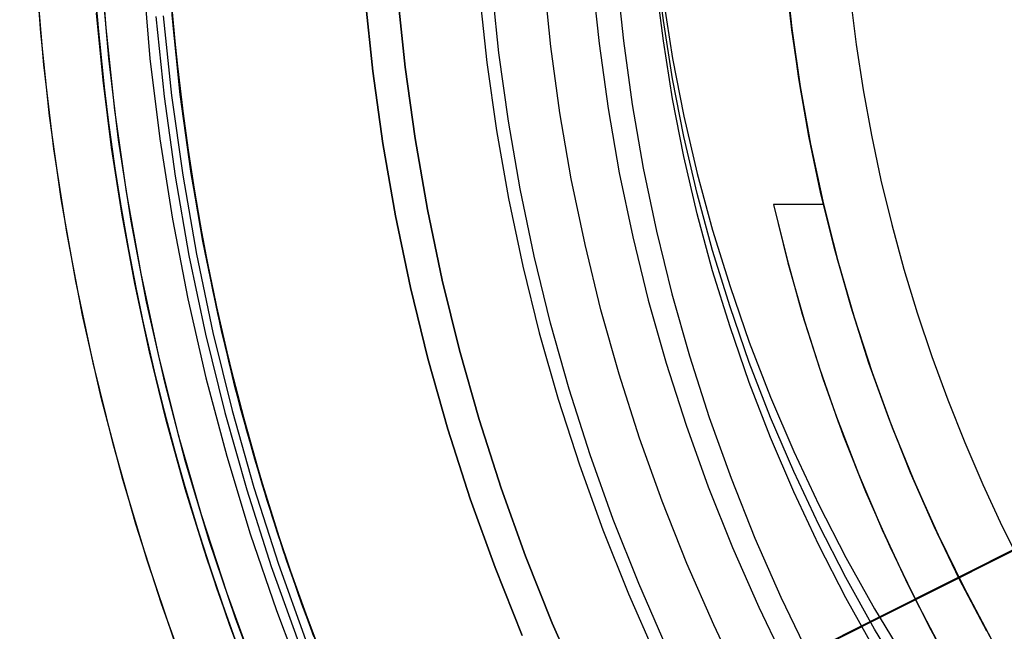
# Model space of a CAD drawing. Header units: millimetres. Extents: x 6038 to 7358, y -8545 to -7225.
# Tile 73 of 256: x 6623 to 6653, y -7910 to -7891. Entities that reach past the tile are written whole.
import ezdxf

# ---------------------------------------------------------------- set-up
doc = ezdxf.new("R2010")
doc.units = ezdxf.units.MM
doc.layers.add('color', color=7, linetype='Continuous')
doc.layers.add('luz', color=7, linetype='Continuous')

msp = doc.modelspace()

# ---------------------------------------------------------------- linework, layer by layer
at = {"color": 7, "true_color": 0xffffff}
for p, q in [((6625.172, -7888.458, 47.975), (6625.347, -7890.98, 47.975)), ((6625.172, -7888.458, 89.35), (6625.347, -7890.98, 89.35)), ((6625.172, -7888.458, 47.975), (6625.347, -7890.98, 47.975)), ((6625.172, -7888.458, 89.35), (6625.347, -7890.98, 89.35)), ((6625.194, -7888.855, 68.884), (6625.346, -7890.98, 68.394)), ((6625.194, -7888.855, 68.884), (6625.346, -7890.98, 68.394)), ((6627.667, -7891.107, 68.364), (6627.503, -7888.939, 68.865)), ((6627.667, -7891.107, 68.364), (6627.503, -7888.939, 68.865)), ((6642.698, -7890.954, 64.564), (6642.477, -7889.167, 64.977)), ((6646.605, -7890.945, 88.1), (6646.419, -7889.157, 88.1)), ((6646.605, -7890.945, 88.1), (6646.419, -7889.157, 88.1)), ((6646.425, -7889.441, 68.749), (6646.626, -7891.24, 68.334)), ((6646.425, -7889.441, 68.749), (6646.626, -7891.24, 68.334)), ((6646.442, -7889.416, 77.6), (6646.636, -7891.197, 77.6)), ((6626.746, -7889.634, 46.475), (6626.961, -7892.111, 46.475)), ((6626.746, -7889.634, 46.475), (6626.961, -7892.111, 46.475)), ((6626.746, -7889.634, 46.475), (6626.961, -7892.111, 46.475)), ((6627.542, -7889.508, 88.1), (6627.749, -7891.921, 88.1)), ((6627.542, -7889.508, 88.1), (6627.749, -7891.921, 88.1)), ((6640.519, -7889.667, 211.366), (6640.726, -7891.659, 211.366)), ((6641.267, -7889.603, 212.03), (6641.472, -7891.569, 212.03)), ((6625.255, -7889.816, 68.662), (6625.476, -7892.332, 68.662)), ((6642.698, -7891.573, 67.244), (6642.477, -7889.785, 67.656)), ((6642.698, -7891.573, 67.244), (6642.477, -7889.785, 67.656)), ((6633.79, -7892.501, 259.6), (6633.558, -7890.27, 259.6)), ((6633.558, -7890.27, 231.716), (6633.79, -7892.501, 231.716)), ((6633.558, -7890.27, 245.658), (6633.79, -7892.501, 245.658)), ((6633.558, -7890.27, 231.716), (6633.79, -7892.501, 231.716)), ((6633.79, -7892.501, 259.6), (6633.558, -7890.27, 259.6)), ((6634.555, -7890.183, 231.716), (6634.783, -7892.381, 231.716)), ((6634.783, -7892.381, 259.6), (6634.555, -7890.183, 259.6)), ((6634.555, -7890.183, 231.716), (6634.783, -7892.381, 231.716)), ((6634.555, -7890.183, 245.658), (6634.783, -7892.381, 245.658)), ((6634.783, -7892.381, 259.6), (6634.555, -7890.183, 259.6)), ((6642.698, -7890.335, 61.885), (6642.983, -7892.114, 61.474)), ((6642.698, -7890.335, 61.885), (6642.983, -7892.114, 61.474)), ((6648.431, -7890.288, 103.064), (6648.607, -7891.685, 103.064)), ((6648.431, -7890.288, 103.064), (6648.607, -7891.685, 103.064)), ((6625.524, -7892.774, 60.258), (6625.325, -7890.721, 60.732)), ((6625.524, -7892.774, 60.258), (6625.325, -7890.721, 60.732)), ((6625.346, -7890.98, 68.394), (6625.564, -7893.122, 67.899)), ((6625.346, -7890.98, 68.394), (6625.564, -7893.122, 67.899)), ((6625.347, -7890.98, 47.975), (6625.608, -7893.495, 47.975)), ((6625.347, -7890.98, 89.35), (6625.608, -7893.495, 89.35)), ((6625.347, -7890.98, 47.975), (6625.608, -7893.495, 47.975)), ((6625.347, -7890.98, 89.35), (6625.608, -7893.495, 89.35)), ((6627.138, -7890.825, 88.605), (6627.393, -7893.278, 88.605)), ((6627.138, -7890.825, 88.605), (6627.393, -7893.278, 88.605)), ((6627.37, -7890.805, 89.031), (6627.624, -7893.25, 89.031)), ((6627.37, -7890.805, 89.031), (6627.624, -7893.25, 89.031)), ((6627.635, -7890.715, 88.1), (6627.883, -7893.125, 88.1)), ((6627.891, -7893.218, 46.475), (6627.638, -7890.782, 46.475)), ((6627.891, -7893.218, 89.35), (6627.638, -7890.782, 89.35)), ((6627.891, -7893.218, 46.475), (6627.638, -7890.782, 46.475)), ((6627.891, -7893.218, 89.35), (6627.638, -7890.782, 89.35)), ((6627.642, -7890.823, 60.708), (6627.855, -7892.913, 60.226)), ((6627.642, -7890.823, 60.708), (6627.855, -7892.913, 60.226)), ((6642.983, -7892.733, 64.154), (6642.698, -7890.954, 64.564)), ((6646.852, -7892.727, 88.1), (6646.605, -7890.945, 88.1)), ((6646.852, -7892.727, 88.1), (6646.605, -7890.945, 88.1)), ((6627.9, -7893.294, 67.859), (6627.667, -7891.107, 68.364)), ((6627.9, -7893.294, 67.859), (6627.667, -7891.107, 68.364)), ((6646.626, -7891.24, 68.334), (6646.89, -7893.032, 67.92)), ((6646.626, -7891.24, 68.334), (6646.89, -7893.032, 67.92)), ((6646.636, -7891.197, 77.6), (6646.891, -7892.971, 77.6)), ((6641.472, -7891.569, 212.03), (6641.744, -7893.527, 212.03)), ((6642.983, -7893.351, 66.833), (6642.698, -7891.573, 67.244)), ((6642.983, -7893.351, 66.833), (6642.698, -7891.573, 67.244)), ((6640.726, -7891.659, 211.366), (6641.002, -7893.643, 211.366)), ((6648.607, -7891.685, 103.064), (6648.823, -7893.076, 103.064)), ((6648.607, -7891.685, 103.064), (6648.823, -7893.076, 103.064)), ((6626.961, -7892.111, 46.475), (6627.262, -7894.578, 46.475)), ((6626.961, -7892.111, 46.475), (6627.262, -7894.578, 46.475)), ((6626.961, -7892.111, 46.475), (6627.262, -7894.578, 46.475)), ((6627.749, -7891.921, 88.1), (6628.038, -7894.326, 88.1)), ((6627.749, -7891.921, 88.1), (6628.038, -7894.326, 88.1)), ((6642.983, -7892.114, 61.474), (6643.33, -7893.882, 61.066)), ((6642.983, -7892.114, 61.474), (6643.33, -7893.882, 61.066)), ((6625.476, -7892.332, 68.662), (6625.784, -7894.839, 68.662)), ((6634.783, -7892.381, 231.716), (6635.087, -7894.569, 231.716)), ((6635.087, -7894.569, 259.6), (6634.783, -7892.381, 259.6)), ((6634.783, -7892.381, 231.716), (6635.087, -7894.569, 231.716)), ((6634.783, -7892.381, 245.658), (6635.087, -7894.569, 245.658)), ((6635.087, -7894.569, 259.6), (6634.783, -7892.381, 259.6)), ((6625.784, -7894.841, 59.78), (6625.524, -7892.774, 60.258)), ((6625.784, -7894.841, 59.78), (6625.524, -7892.774, 60.258)), ((6634.099, -7894.724, 259.6), (6633.79, -7892.501, 259.6)), ((6633.79, -7892.501, 231.716), (6634.099, -7894.724, 231.716)), ((6633.79, -7892.501, 245.658), (6634.099, -7894.724, 245.658)), ((6633.79, -7892.501, 231.716), (6634.099, -7894.724, 231.716)), ((6634.099, -7894.724, 259.6), (6633.79, -7892.501, 259.6)), ((6643.33, -7894.501, 63.745), (6642.983, -7892.733, 64.154)), ((6647.161, -7894.498, 88.1), (6646.852, -7892.727, 88.1)), ((6647.161, -7894.498, 88.1), (6646.852, -7892.727, 88.1)), ((6627.855, -7892.913, 60.226), (6628.133, -7895.016, 59.74)), ((6627.855, -7892.913, 60.226), (6628.133, -7895.016, 59.74)), ((6627.873, -7893.065, 67.912), (6628.2, -7895.461, 67.912)), ((6646.89, -7893.032, 67.92), (6647.217, -7894.814, 67.509)), ((6646.89, -7893.032, 67.92), (6647.217, -7894.814, 67.509)), ((6646.891, -7892.971, 77.6), (6647.208, -7894.735, 77.6)), ((6648.823, -7893.076, 103.064), (6649.077, -7894.461, 103.064)), ((6648.823, -7893.076, 103.064), (6649.077, -7894.461, 103.064)), ((6625.564, -7893.122, 67.899), (6625.847, -7895.279, 67.401)), ((6625.564, -7893.122, 67.899), (6625.847, -7895.279, 67.401)), ((6627.393, -7893.278, 88.605), (6627.732, -7895.721, 88.605)), ((6627.393, -7893.278, 88.605), (6627.732, -7895.721, 88.605)), ((6627.624, -7893.25, 89.031), (6627.963, -7895.685, 89.031)), ((6627.624, -7893.25, 89.031), (6627.963, -7895.685, 89.031)), ((6627.883, -7893.125, 88.1), (6628.213, -7895.525, 88.1)), ((6628.228, -7895.643, 46.475), (6627.891, -7893.218, 46.475)), ((6628.228, -7895.643, 89.35), (6627.891, -7893.218, 89.35)), ((6628.228, -7895.643, 46.475), (6627.891, -7893.218, 46.475)), ((6628.228, -7895.643, 89.35), (6627.891, -7893.218, 89.35)), ((6628.205, -7895.497, 67.351), (6627.9, -7893.294, 67.859)), ((6628.205, -7895.497, 67.351), (6627.9, -7893.294, 67.859)), ((6643.33, -7895.12, 66.425), (6642.983, -7893.351, 66.833)), ((6643.33, -7895.12, 66.425), (6642.983, -7893.351, 66.833)), ((6625.608, -7893.495, 47.975), (6625.956, -7895.999, 47.975)), ((6625.608, -7893.495, 89.35), (6625.956, -7895.999, 89.35)), ((6625.608, -7893.495, 47.975), (6625.956, -7895.999, 47.975)), ((6625.608, -7893.495, 89.35), (6625.956, -7895.999, 89.35)), ((6641.002, -7893.643, 211.366), (6641.346, -7895.616, 211.366)), ((6641.744, -7893.527, 212.03), (6642.083, -7895.474, 212.03)), ((6643.33, -7893.882, 61.066), (6643.739, -7895.638, 60.661)), ((6643.33, -7893.882, 61.066), (6643.739, -7895.638, 60.661)), ((6627.262, -7894.578, 46.475), (6627.648, -7897.034, 46.475)), ((6627.262, -7894.578, 46.475), (6627.648, -7897.034, 46.475)), ((6627.262, -7894.578, 46.475), (6627.648, -7897.034, 46.475)), ((6628.038, -7894.326, 88.1), (6628.408, -7896.72, 88.1)), ((6628.038, -7894.326, 88.1), (6628.408, -7896.72, 88.1)), ((6635.087, -7894.569, 231.716), (6635.467, -7896.746, 231.716)), ((6635.467, -7896.746, 259.6), (6635.087, -7894.569, 259.6)), ((6635.087, -7894.569, 231.716), (6635.467, -7896.746, 231.716)), ((6635.087, -7894.569, 245.658), (6635.467, -7896.746, 245.658)), ((6635.467, -7896.746, 259.6), (6635.087, -7894.569, 259.6)), ((6643.739, -7896.256, 63.34), (6643.33, -7894.501, 63.745)), ((6647.531, -7896.258, 88.1), (6647.161, -7894.498, 88.1)), ((6647.531, -7896.258, 88.1), (6647.161, -7894.498, 88.1)), ((6649.077, -7894.461, 103.064), (6649.37, -7895.838, 103.064)), ((6649.077, -7894.461, 103.064), (6649.37, -7895.838, 103.064)), ((6625.784, -7894.839, 68.662), (6626.178, -7897.334, 68.662)), ((6626.106, -7896.92, 59.3), (6625.784, -7894.841, 59.78)), ((6626.106, -7896.92, 59.3), (6625.784, -7894.841, 59.78)), ((6634.485, -7896.934, 259.6), (6634.099, -7894.724, 259.6)), ((6634.099, -7894.724, 231.716), (6634.485, -7896.934, 231.716)), ((6634.099, -7894.724, 245.658), (6634.485, -7896.934, 245.658)), ((6634.099, -7894.724, 231.716), (6634.485, -7896.934, 231.716)), ((6634.485, -7896.934, 259.6), (6634.099, -7894.724, 259.6)), ((6647.208, -7894.735, 77.6), (6647.584, -7896.488, 77.6)), ((6647.217, -7894.814, 67.509), (6647.607, -7896.584, 67.1)), ((6647.217, -7894.814, 67.509), (6647.607, -7896.584, 67.1)), ((6628.133, -7895.016, 59.74), (6628.478, -7897.132, 59.251)), ((6628.133, -7895.016, 59.74), (6628.478, -7897.132, 59.251)), ((6643.739, -7896.875, 66.02), (6643.33, -7895.12, 66.425)), ((6643.739, -7896.875, 66.02), (6643.33, -7895.12, 66.425)), ((6625.847, -7895.279, 67.401), (6626.198, -7897.448, 66.9)), ((6625.847, -7895.279, 67.401), (6626.198, -7897.448, 66.9)), ((6628.2, -7895.461, 67.912), (6628.609, -7897.845, 67.912)), ((6628.583, -7897.711, 66.84), (6628.205, -7895.497, 67.351)), ((6628.583, -7897.711, 66.84), (6628.205, -7895.497, 67.351)), ((6642.083, -7895.474, 212.03), (6642.49, -7897.409, 212.03)), ((6627.732, -7895.721, 88.605), (6628.156, -7898.151, 88.605)), ((6627.732, -7895.721, 88.605), (6628.156, -7898.151, 88.605)), ((6627.963, -7895.685, 89.031), (6628.385, -7898.107, 89.031)), ((6627.963, -7895.685, 89.031), (6628.385, -7898.107, 89.031)), ((6628.213, -7895.525, 88.1), (6628.624, -7897.912, 88.1)), ((6628.649, -7898.056, 46.475), (6628.228, -7895.643, 46.475)), ((6628.649, -7898.056, 89.35), (6628.228, -7895.643, 89.35)), ((6628.649, -7898.056, 46.475), (6628.228, -7895.643, 46.475)), ((6628.649, -7898.056, 89.35), (6628.228, -7895.643, 89.35)), ((6641.346, -7895.616, 211.366), (6641.758, -7897.576, 211.366)), ((6643.739, -7895.638, 60.661), (6644.21, -7897.379, 60.259)), ((6643.739, -7895.638, 60.661), (6644.21, -7897.379, 60.259)), ((6625.956, -7895.999, 47.975), (6626.39, -7898.49, 47.975)), ((6625.956, -7895.999, 89.35), (6626.39, -7898.49, 89.35)), ((6625.956, -7895.999, 47.975), (6626.39, -7898.49, 47.975)), ((6625.956, -7895.999, 89.35), (6626.39, -7898.49, 89.35)), ((6649.37, -7895.838, 103.064), (6649.703, -7897.206, 103.064)), ((6649.37, -7895.838, 103.064), (6649.703, -7897.206, 103.064)), ((6644.21, -7897.997, 62.938), (6643.739, -7896.256, 63.34)), ((6647.962, -7898.004, 88.1), (6647.531, -7896.258, 88.1)), ((6647.962, -7898.004, 88.1), (6647.531, -7896.258, 88.1)), ((6628.408, -7896.72, 88.1), (6628.861, -7899.1, 88.1)), ((6628.408, -7896.72, 88.1), (6628.861, -7899.1, 88.1)), ((6646.076, -7896.584, 67.1), (6646.49, -7898.272, 66.71)), ((6647.607, -7896.584, 67.1), (6646.076, -7896.584, 67.1)), ((6647.607, -7896.584, 67.1), (6646.076, -7896.584, 67.1)), ((6646.076, -7896.584, 67.1), (6646.519, -7898.38, 67.1)), ((6646.076, -7896.584, 67.1), (6646.49, -7898.272, 66.71)), ((6646.076, -7896.584, 67.1), (6646.519, -7898.38, 67.1)), ((6647.584, -7896.488, 77.6), (6648.021, -7898.226, 77.6)), ((6647.607, -7896.584, 67.1), (6648.046, -7898.319, 67.1)), ((6647.607, -7896.584, 67.1), (6648.046, -7898.319, 67.1)), ((6626.492, -7899.008, 58.818), (6626.106, -7896.92, 59.3)), ((6626.492, -7899.008, 58.818), (6626.106, -7896.92, 59.3)), ((6634.946, -7899.13, 259.6), (6634.485, -7896.934, 259.6)), ((6634.485, -7896.934, 231.716), (6634.946, -7899.13, 231.716)), ((6634.485, -7896.934, 245.658), (6634.946, -7899.13, 245.658)), ((6634.485, -7896.934, 231.716), (6634.946, -7899.13, 231.716)), ((6634.946, -7899.13, 259.6), (6634.485, -7896.934, 259.6)), ((6635.467, -7896.746, 231.716), (6635.921, -7898.908, 231.716)), ((6635.921, -7898.908, 259.6), (6635.467, -7896.746, 259.6)), ((6635.467, -7896.746, 231.716), (6635.921, -7898.908, 231.716)), ((6635.467, -7896.746, 245.658), (6635.921, -7898.908, 245.658)), ((6635.921, -7898.908, 259.6), (6635.467, -7896.746, 259.6)), ((6644.21, -7898.616, 65.618), (6643.739, -7896.875, 66.02)), ((6644.21, -7898.616, 65.618), (6643.739, -7896.875, 66.02)), ((6627.648, -7897.034, 46.475), (6628.119, -7899.475, 46.475)), ((6627.648, -7897.034, 46.475), (6628.119, -7899.475, 46.475)), ((6627.648, -7897.034, 46.475), (6628.119, -7899.475, 46.475)), ((6628.478, -7897.132, 59.251), (6628.89, -7899.256, 58.761)), ((6628.478, -7897.132, 59.251), (6628.89, -7899.256, 58.761)), ((6649.703, -7897.206, 103.064), (6650.074, -7898.565, 103.064)), ((6649.703, -7897.206, 103.064), (6650.074, -7898.565, 103.064)), ((6626.178, -7897.334, 68.662), (6626.657, -7899.814, 68.662)), ((6626.198, -7897.448, 66.9), (6626.618, -7899.626, 66.398)), ((6626.198, -7897.448, 66.9), (6626.618, -7899.626, 66.398)), ((6641.758, -7897.576, 211.366), (6642.237, -7899.52, 211.366)), ((6642.49, -7897.409, 212.03), (6642.963, -7899.328, 212.03)), ((6644.21, -7897.379, 60.259), (6644.742, -7899.103, 59.861)), ((6644.21, -7897.379, 60.259), (6644.742, -7899.103, 59.861)), ((6629.036, -7899.933, 66.327), (6628.583, -7897.711, 66.84)), ((6629.036, -7899.933, 66.327), (6628.583, -7897.711, 66.84)), ((6628.609, -7897.845, 67.912), (6629.098, -7900.214, 67.912)), ((6628.624, -7897.912, 88.1), (6629.117, -7900.283, 88.1)), ((6628.156, -7898.151, 88.605), (6628.663, -7900.564, 88.605)), ((6628.156, -7898.151, 88.605), (6628.663, -7900.564, 88.605)), ((6628.385, -7898.107, 89.031), (6628.89, -7900.513, 89.031)), ((6628.385, -7898.107, 89.031), (6628.89, -7900.513, 89.031)), ((6629.153, -7900.453, 46.475), (6628.649, -7898.056, 46.475)), ((6629.153, -7900.453, 89.35), (6628.649, -7898.056, 89.35)), ((6629.153, -7900.453, 46.475), (6628.649, -7898.056, 46.475)), ((6629.153, -7900.453, 89.35), (6628.649, -7898.056, 89.35)), ((6644.742, -7899.721, 62.54), (6644.21, -7897.997, 62.938)), ((6648.452, -7899.734, 88.1), (6647.962, -7898.004, 88.1)), ((6648.452, -7899.734, 88.1), (6647.962, -7898.004, 88.1)), ((6648.021, -7898.226, 77.6), (6648.517, -7899.948, 77.6)), ((6626.39, -7898.49, 47.975), (6626.91, -7900.964, 47.975)), ((6626.39, -7898.49, 89.35), (6626.91, -7900.964, 89.35)), ((6626.39, -7898.49, 47.975), (6626.91, -7900.964, 47.975)), ((6626.39, -7898.49, 89.35), (6626.91, -7900.964, 89.35)), ((6646.49, -7898.272, 66.71), (6646.959, -7899.948, 66.323)), ((6646.49, -7898.272, 66.71), (6646.959, -7899.948, 66.323)), ((6646.519, -7898.38, 67.1), (6647.023, -7900.16, 67.1)), ((6646.519, -7898.38, 67.1), (6647.023, -7900.16, 67.1)), ((6648.046, -7898.319, 67.1), (6648.545, -7900.037, 67.1)), ((6648.046, -7898.319, 67.1), (6648.545, -7900.037, 67.1)), ((6644.742, -7900.34, 65.22), (6644.21, -7898.616, 65.618)), ((6644.742, -7900.34, 65.22), (6644.21, -7898.616, 65.618)), ((6650.074, -7898.565, 103.064), (6650.484, -7899.912, 103.064)), ((6650.074, -7898.565, 103.064), (6650.484, -7899.912, 103.064)), ((6626.942, -7901.102, 58.335), (6626.492, -7899.008, 58.818)), ((6626.942, -7901.102, 58.335), (6626.492, -7899.008, 58.818)), ((6628.861, -7899.1, 88.1), (6629.394, -7901.462, 88.1)), ((6628.861, -7899.1, 88.1), (6629.394, -7901.462, 88.1)), ((6635.483, -7901.309, 259.6), (6634.946, -7899.13, 259.6)), ((6634.946, -7899.13, 231.716), (6635.483, -7901.309, 231.716)), ((6634.946, -7899.13, 245.658), (6635.483, -7901.309, 245.658)), ((6634.946, -7899.13, 231.716), (6635.483, -7901.309, 231.716)), ((6635.483, -7901.309, 259.6), (6634.946, -7899.13, 259.6)), ((6635.921, -7898.908, 231.716), (6636.45, -7901.053, 231.716)), ((6636.45, -7901.053, 259.6), (6635.921, -7898.908, 259.6)), ((6635.921, -7898.908, 231.716), (6636.45, -7901.053, 231.716)), ((6635.921, -7898.908, 245.658), (6636.45, -7901.053, 245.658)), ((6636.45, -7901.053, 259.6), (6635.921, -7898.908, 259.6)), ((6644.742, -7899.103, 59.861), (6645.334, -7900.808, 59.467)), ((6644.742, -7899.103, 59.861), (6645.334, -7900.808, 59.467)), ((6628.89, -7899.256, 58.761), (6629.372, -7901.386, 58.269)), ((6628.89, -7899.256, 58.761), (6629.372, -7901.386, 58.269)), ((6642.963, -7899.328, 212.03), (6643.502, -7901.23, 212.03)), ((6626.618, -7899.626, 66.398), (6627.108, -7901.81, 65.893)), ((6626.618, -7899.626, 66.398), (6627.108, -7901.81, 65.893)), ((6628.119, -7899.475, 46.475), (6628.674, -7901.897, 46.475)), ((6628.119, -7899.475, 46.475), (6628.674, -7901.897, 46.475)), ((6628.119, -7899.475, 46.475), (6628.674, -7901.897, 46.475)), ((6642.237, -7899.52, 211.366), (6642.783, -7901.447, 211.366)), ((6645.334, -7901.427, 62.146), (6644.742, -7899.721, 62.54)), ((6649.002, -7901.446, 88.1), (6648.452, -7899.734, 88.1)), ((6649.002, -7901.446, 88.1), (6648.452, -7899.734, 88.1)), ((6626.657, -7899.814, 68.662), (6627.222, -7902.275, 68.662)), ((6629.565, -7902.161, 65.812), (6629.036, -7899.933, 66.327)), ((6629.565, -7902.161, 65.812), (6629.036, -7899.933, 66.327)), ((6646.959, -7899.948, 66.323), (6647.483, -7901.607, 65.94)), ((6646.959, -7899.948, 66.323), (6647.483, -7901.607, 65.94)), ((6648.517, -7899.948, 77.6), (6649.072, -7901.652, 77.6)), ((6648.545, -7900.037, 67.1), (6649.102, -7901.738, 67.1)), ((6648.545, -7900.037, 67.1), (6649.102, -7901.738, 67.1)), ((6650.484, -7899.912, 103.064), (6650.931, -7901.248, 103.064)), ((6650.484, -7899.912, 103.064), (6650.931, -7901.248, 103.064)), ((6629.098, -7900.214, 67.912), (6629.669, -7902.564, 67.912)), ((6629.117, -7900.283, 88.1), (6629.691, -7902.637, 88.1)), ((6645.334, -7902.045, 64.826), (6644.742, -7900.34, 65.22)), ((6645.334, -7902.045, 64.826), (6644.742, -7900.34, 65.22)), ((6647.023, -7900.16, 67.1), (6647.589, -7901.921, 67.1)), ((6647.023, -7900.16, 67.1), (6647.589, -7901.921, 67.1)), ((6628.663, -7900.564, 88.605), (6629.253, -7902.959, 88.605)), ((6628.663, -7900.564, 88.605), (6629.253, -7902.959, 88.605)), ((6628.89, -7900.513, 89.031), (6629.479, -7902.899, 89.031)), ((6628.89, -7900.513, 89.031), (6629.479, -7902.899, 89.031)), ((6629.739, -7902.831, 46.475), (6629.153, -7900.453, 46.475)), ((6629.739, -7902.831, 89.35), (6629.153, -7900.453, 89.35)), ((6629.739, -7902.831, 46.475), (6629.153, -7900.453, 46.475)), ((6629.739, -7902.831, 89.35), (6629.153, -7900.453, 89.35)), ((6645.334, -7900.808, 59.467), (6645.986, -7902.492, 59.078)), ((6645.334, -7900.808, 59.467), (6645.986, -7902.492, 59.078)), ((6626.91, -7900.964, 47.975), (6627.515, -7903.419, 47.975)), ((6626.91, -7900.964, 89.35), (6627.515, -7903.419, 89.35)), ((6626.91, -7900.964, 47.975), (6627.515, -7903.419, 47.975)), ((6626.91, -7900.964, 89.35), (6627.515, -7903.419, 89.35)), ((6627.457, -7903.2, 57.851), (6626.942, -7901.102, 58.335)), ((6627.457, -7903.2, 57.851), (6626.942, -7901.102, 58.335)), ((6636.45, -7901.053, 231.716), (6637.052, -7903.179, 231.716)), ((6637.052, -7903.179, 259.6), (6636.45, -7901.053, 259.6)), ((6636.45, -7901.053, 231.716), (6637.052, -7903.179, 231.716)), ((6636.45, -7901.053, 245.658), (6637.052, -7903.179, 245.658)), ((6637.052, -7903.179, 259.6), (6636.45, -7901.053, 259.6)), ((6643.502, -7901.23, 212.03), (6644.106, -7903.112, 212.03)), ((6650.931, -7901.248, 103.064), (6651.415, -7902.571, 103.064)), ((6650.931, -7901.248, 103.064), (6651.415, -7902.571, 103.064)), ((6629.372, -7901.386, 58.269), (6629.924, -7903.518, 57.777)), ((6629.372, -7901.386, 58.269), (6629.924, -7903.518, 57.777)), ((6629.394, -7901.462, 88.1), (6630.008, -7903.806, 88.1)), ((6629.394, -7901.462, 88.1), (6630.008, -7903.806, 88.1)), ((6636.095, -7903.468, 259.6), (6635.483, -7901.309, 259.6)), ((6635.483, -7901.309, 231.716), (6636.095, -7903.468, 231.716)), ((6635.483, -7901.309, 245.658), (6636.095, -7903.468, 245.658)), ((6635.483, -7901.309, 231.716), (6636.095, -7903.468, 231.716)), ((6636.095, -7903.468, 259.6), (6635.483, -7901.309, 259.6)), ((6642.783, -7901.447, 211.366), (6643.395, -7903.354, 211.366)), ((6645.986, -7903.111, 61.758), (6645.334, -7901.427, 62.146)), ((6649.61, -7903.138, 88.1), (6649.002, -7901.446, 88.1)), ((6649.61, -7903.138, 88.1), (6649.002, -7901.446, 88.1)), ((6627.108, -7901.81, 65.893), (6627.671, -7903.996, 65.389)), ((6627.108, -7901.81, 65.893), (6627.671, -7903.996, 65.389)), ((6647.483, -7901.607, 65.94), (6648.06, -7903.25, 65.561)), ((6647.483, -7901.607, 65.94), (6648.06, -7903.25, 65.561)), ((6649.072, -7901.652, 77.6), (6649.686, -7903.336, 77.6)), ((6649.102, -7901.738, 67.1), (6649.717, -7903.419, 67.1)), ((6649.102, -7901.738, 67.1), (6649.717, -7903.419, 67.1)), ((6628.674, -7901.897, 46.475), (6629.313, -7904.3, 46.475)), ((6628.674, -7901.897, 46.475), (6629.313, -7904.3, 46.475)), ((6628.674, -7901.897, 46.475), (6629.313, -7904.3, 46.475)), ((6645.986, -7903.73, 64.437), (6645.334, -7902.045, 64.826)), ((6645.986, -7903.73, 64.437), (6645.334, -7902.045, 64.826)), ((6647.589, -7901.921, 67.1), (6648.214, -7903.662, 67.1)), ((6647.589, -7901.921, 67.1), (6648.214, -7903.662, 67.1)), ((6627.222, -7902.275, 68.662), (6627.872, -7904.716, 68.662)), ((6630.171, -7904.391, 65.298), (6629.565, -7902.161, 65.812)), ((6630.171, -7904.391, 65.298), (6629.565, -7902.161, 65.812)), ((6629.669, -7902.564, 67.912), (6630.319, -7904.894, 67.912)), ((6629.691, -7902.637, 88.1), (6630.344, -7904.969, 88.1)), ((6645.986, -7902.492, 59.078), (6646.697, -7904.154, 58.694)), ((6645.986, -7902.492, 59.078), (6646.697, -7904.154, 58.694)), ((6651.415, -7902.571, 103.064), (6651.936, -7903.879, 103.064)), ((6651.415, -7902.571, 103.064), (6651.936, -7903.879, 103.064)), ((6629.253, -7902.959, 88.605), (6629.926, -7905.332, 88.605)), ((6629.253, -7902.959, 88.605), (6629.926, -7905.332, 88.605)), ((6629.479, -7902.899, 89.031), (6630.149, -7905.265, 89.031)), ((6629.479, -7902.899, 89.031), (6630.149, -7905.265, 89.031)), ((6630.406, -7905.187, 46.475), (6629.739, -7902.831, 46.475)), ((6630.406, -7905.187, 89.35), (6629.739, -7902.831, 89.35)), ((6630.406, -7905.187, 46.475), (6629.739, -7902.831, 46.475)), ((6630.406, -7905.187, 89.35), (6629.739, -7902.831, 89.35)), ((6628.04, -7905.298, 57.366), (6627.457, -7903.2, 57.851)), ((6628.04, -7905.298, 57.366), (6627.457, -7903.2, 57.851)), ((6637.052, -7903.179, 231.716), (6637.728, -7905.282, 231.716)), ((6637.728, -7905.282, 259.6), (6637.052, -7903.179, 259.6)), ((6637.052, -7903.179, 231.716), (6637.728, -7905.282, 231.716)), ((6637.052, -7903.179, 245.658), (6637.728, -7905.282, 245.658)), ((6637.728, -7905.282, 259.6), (6637.052, -7903.179, 259.6)), ((6643.395, -7903.354, 211.366), (6644.073, -7905.238, 211.366)), ((6644.106, -7903.112, 212.03), (6644.775, -7904.972, 212.03)), ((6646.697, -7904.772, 61.374), (6645.986, -7903.111, 61.758)), ((6648.005, -7903.1, 65.596), (6648.678, -7904.842, 65.596)), ((6648.06, -7903.25, 65.561), (6648.691, -7904.874, 65.186)), ((6648.06, -7903.25, 65.561), (6648.691, -7904.874, 65.186)), ((6650.277, -7904.808, 88.1), (6649.61, -7903.138, 88.1)), ((6650.277, -7904.808, 88.1), (6649.61, -7903.138, 88.1)), ((6649.686, -7903.336, 77.6), (6650.357, -7904.998, 77.6)), ((6627.515, -7903.419, 47.975), (6628.205, -7905.852, 47.975)), ((6627.515, -7903.419, 89.35), (6628.205, -7905.852, 89.35)), ((6627.515, -7903.419, 47.975), (6628.205, -7905.852, 47.975)), ((6627.515, -7903.419, 89.35), (6628.205, -7905.852, 89.35)), ((6629.924, -7903.518, 57.777), (6630.548, -7905.65, 57.285)), ((6629.924, -7903.518, 57.777), (6630.548, -7905.65, 57.285)), ((6636.781, -7905.604, 259.6), (6636.095, -7903.468, 259.6)), ((6636.095, -7903.468, 231.716), (6636.781, -7905.604, 231.716)), ((6636.095, -7903.468, 245.658), (6636.781, -7905.604, 245.658)), ((6636.095, -7903.468, 231.716), (6636.781, -7905.604, 231.716)), ((6636.781, -7905.604, 259.6), (6636.095, -7903.468, 259.6)), ((6648.214, -7903.662, 67.1), (6648.9, -7905.38, 67.1)), ((6648.214, -7903.662, 67.1), (6648.9, -7905.38, 67.1)), ((6649.717, -7903.419, 67.1), (6650.39, -7905.077, 67.1)), ((6649.717, -7903.419, 67.1), (6650.39, -7905.077, 67.1)), ((6630.008, -7903.806, 88.1), (6630.701, -7906.127, 88.1)), ((6630.008, -7903.806, 88.1), (6630.701, -7906.127, 88.1)), ((6646.697, -7905.391, 64.054), (6645.986, -7903.73, 64.437)), ((6646.697, -7905.391, 64.054), (6645.986, -7903.73, 64.437)), ((6651.936, -7903.879, 103.064), (6652.493, -7905.173, 103.064)), ((6651.936, -7903.879, 103.064), (6652.493, -7905.173, 103.064)), ((6627.671, -7903.996, 65.389), (6628.305, -7906.182, 64.884)), ((6627.671, -7903.996, 65.389), (6628.305, -7906.182, 64.884)), ((6646.697, -7904.154, 58.694), (6647.467, -7905.791, 58.317)), ((6646.697, -7904.154, 58.694), (6647.467, -7905.791, 58.317)), ((6629.313, -7904.3, 46.475), (6630.034, -7906.678, 46.475)), ((6629.313, -7904.3, 46.475), (6630.034, -7906.678, 46.475)), ((6629.313, -7904.3, 46.475), (6630.034, -7906.678, 46.475)), ((6630.855, -7906.618, 64.783), (6630.171, -7904.391, 65.298)), ((6630.855, -7906.618, 64.783), (6630.171, -7904.391, 65.298)), ((6627.872, -7904.716, 68.662), (6628.605, -7907.133, 68.662)), ((6647.467, -7906.409, 60.996), (6646.697, -7904.772, 61.374)), ((6648.678, -7904.842, 65.596), (6649.411, -7906.559, 65.596)), ((6651.001, -7906.455, 88.1), (6650.277, -7904.808, 88.1)), ((6651.001, -7906.455, 88.1), (6650.277, -7904.808, 88.1)), ((6630.319, -7904.894, 67.912), (6631.048, -7907.2, 67.912)), ((6630.344, -7904.969, 88.1), (6631.077, -7907.278, 88.1)), ((6644.775, -7904.972, 212.03), (6645.508, -7906.808, 212.03)), ((6648.691, -7904.874, 65.186), (6649.375, -7906.477, 64.816)), ((6648.691, -7904.874, 65.186), (6649.375, -7906.477, 64.816)), ((6650.357, -7904.998, 77.6), (6651.084, -7906.636, 77.6)), ((6650.39, -7905.077, 67.1), (6651.12, -7906.711, 67.1)), ((6650.39, -7905.077, 67.1), (6651.12, -7906.711, 67.1)), ((6652.493, -7905.173, 103.064), (6653.087, -7906.451, 103.064)), ((6652.493, -7905.173, 103.064), (6653.087, -7906.451, 103.064)), ((6628.689, -7907.393, 56.882), (6628.04, -7905.298, 57.366)), ((6628.689, -7907.393, 56.882), (6628.04, -7905.298, 57.366)), ((6629.926, -7905.332, 88.605), (6630.68, -7907.68, 88.605)), ((6629.926, -7905.332, 88.605), (6630.68, -7907.68, 88.605)), ((6630.149, -7905.265, 89.031), (6630.901, -7907.605, 89.031)), ((6630.149, -7905.265, 89.031), (6630.901, -7907.605, 89.031)), ((6631.155, -7907.519, 46.475), (6630.406, -7905.187, 46.475)), ((6631.155, -7907.519, 89.35), (6630.406, -7905.187, 89.35)), ((6631.155, -7907.519, 46.475), (6630.406, -7905.187, 46.475)), ((6631.155, -7907.519, 89.35), (6630.406, -7905.187, 89.35)), ((6637.728, -7905.282, 231.716), (6638.475, -7907.361, 231.716)), ((6638.475, -7907.361, 259.6), (6637.728, -7905.282, 259.6)), ((6637.728, -7905.282, 231.716), (6638.475, -7907.361, 231.716)), ((6637.728, -7905.282, 245.658), (6638.475, -7907.361, 245.658)), ((6638.475, -7907.361, 259.6), (6637.728, -7905.282, 259.6)), ((6644.073, -7905.238, 211.366), (6644.815, -7907.098, 211.366)), ((6647.467, -7907.028, 63.676), (6646.697, -7905.391, 64.054)), ((6647.467, -7907.028, 63.676), (6646.697, -7905.391, 64.054)), ((6648.9, -7905.38, 67.1), (6649.644, -7907.073, 67.1)), ((6648.9, -7905.38, 67.1), (6649.644, -7907.073, 67.1)), ((6630.548, -7905.65, 57.285), (6631.244, -7907.777, 56.794)), ((6630.548, -7905.65, 57.285), (6631.244, -7907.777, 56.794)), ((6637.54, -7907.716, 259.6), (6636.781, -7905.604, 259.6)), ((6636.781, -7905.604, 231.716), (6637.54, -7907.716, 231.716)), ((6636.781, -7905.604, 245.658), (6637.54, -7907.716, 245.658)), ((6636.781, -7905.604, 231.716), (6637.54, -7907.716, 231.716)), ((6637.54, -7907.716, 259.6), (6636.781, -7905.604, 259.6)), ((6628.205, -7905.852, 47.975), (6628.978, -7908.259, 47.975)), ((6628.205, -7905.852, 89.35), (6628.978, -7908.259, 89.35)), ((6628.205, -7905.852, 47.975), (6628.978, -7908.259, 47.975)), ((6628.205, -7905.852, 89.35), (6628.978, -7908.259, 89.35)), ((6647.467, -7905.791, 58.317), (6648.293, -7907.401, 57.945)), ((6647.467, -7905.791, 58.317), (6648.293, -7907.401, 57.945)), ((6628.305, -7906.182, 64.884), (6629.014, -7908.364, 64.38)), ((6628.305, -7906.182, 64.884), (6629.014, -7908.364, 64.38)), ((6630.701, -7906.127, 88.1), (6631.473, -7908.423, 88.1)), ((6630.701, -7906.127, 88.1), (6631.473, -7908.423, 88.1)), ((6630.034, -7906.678, 46.475), (6630.838, -7909.031, 46.475)), ((6630.034, -7906.678, 46.475), (6630.838, -7909.031, 46.475)), ((6630.034, -7906.678, 46.475), (6630.838, -7909.031, 46.475)), ((6631.619, -7908.838, 64.271), (6630.855, -7906.618, 64.783)), ((6631.619, -7908.838, 64.271), (6630.855, -7906.618, 64.783)), ((6648.293, -7908.019, 60.624), (6647.467, -7906.409, 60.996)), ((6649.375, -7906.477, 64.816), (6650.111, -7908.059, 64.451)), ((6649.375, -7906.477, 64.816), (6650.111, -7908.059, 64.451)), ((6649.411, -7906.559, 65.596), (6650.203, -7908.249, 65.596)), ((6651.781, -7908.075, 88.1), (6651.001, -7906.455, 88.1)), ((6651.781, -7908.075, 88.1), (6651.001, -7906.455, 88.1)), ((6651.084, -7906.636, 77.6), (6651.868, -7908.247, 77.6)), ((6653.087, -7906.451, 103.064), (6653.715, -7907.711, 103.064)), ((6653.087, -7906.451, 103.064), (6653.715, -7907.711, 103.064)), ((6645.508, -7906.808, 212.03), (6646.304, -7908.617, 212.03)), ((6651.12, -7906.711, 67.1), (6651.905, -7908.319, 67.1)), ((6651.12, -7906.711, 67.1), (6651.905, -7908.319, 67.1)), ((6628.605, -7907.133, 68.662), (6629.421, -7909.523, 68.662)), ((6631.048, -7907.2, 67.912), (6631.855, -7909.48, 67.912)), ((6631.077, -7907.278, 88.1), (6631.888, -7909.56, 88.1)), ((6644.815, -7907.098, 211.366), (6645.622, -7908.932, 211.366)), ((6648.293, -7908.638, 63.304), (6647.467, -7907.028, 63.676)), ((6648.293, -7908.638, 63.304), (6647.467, -7907.028, 63.676)), ((6649.644, -7907.073, 67.1), (6650.447, -7908.74, 67.1)), ((6649.644, -7907.073, 67.1), (6650.447, -7908.74, 67.1)), ((6629.407, -7909.484, 56.4), (6628.689, -7907.393, 56.882)), ((6629.407, -7909.484, 56.4), (6628.689, -7907.393, 56.882)), ((6631.984, -7909.823, 46.475), (6631.155, -7907.519, 46.475)), ((6631.984, -7909.823, 89.35), (6631.155, -7907.519, 89.35)), ((6631.984, -7909.823, 46.475), (6631.155, -7907.519, 46.475)), ((6631.984, -7909.823, 89.35), (6631.155, -7907.519, 89.35)), ((6638.475, -7907.361, 231.716), (6639.294, -7909.413, 231.716)), ((6639.294, -7909.413, 259.6), (6638.475, -7907.361, 259.6)), ((6638.475, -7907.361, 231.716), (6639.294, -7909.413, 231.716)), ((6638.475, -7907.361, 245.658), (6639.294, -7909.413, 245.658)), ((6639.294, -7909.413, 259.6), (6638.475, -7907.361, 259.6)), ((6648.293, -7907.401, 57.945), (6649.176, -7908.982, 57.58)), ((6648.293, -7907.401, 57.945), (6649.176, -7908.982, 57.58)), ((6630.68, -7907.68, 88.605), (6631.515, -7910.001, 88.605)), ((6630.68, -7907.68, 88.605), (6631.515, -7910.001, 88.605)), ((6630.901, -7907.605, 89.031), (6631.733, -7909.918, 89.031)), ((6630.901, -7907.605, 89.031), (6631.733, -7909.918, 89.031)), ((6631.244, -7907.777, 56.794), (6632.012, -7909.897, 56.304)), ((6631.244, -7907.777, 56.794), (6632.012, -7909.897, 56.304)), ((6638.372, -7909.8, 259.6), (6637.54, -7907.716, 259.6)), ((6637.54, -7907.716, 231.716), (6638.372, -7909.8, 231.716)), ((6637.54, -7907.716, 245.658), (6638.372, -7909.8, 245.658)), ((6637.54, -7907.716, 231.716), (6638.372, -7909.8, 231.716)), ((6638.372, -7909.8, 259.6), (6637.54, -7907.716, 259.6)), ((6649.176, -7909.601, 60.259), (6648.293, -7908.019, 60.624)), ((6650.111, -7908.059, 64.451), (6650.898, -7909.617, 64.091)), ((6650.111, -7908.059, 64.451), (6650.898, -7909.617, 64.091)), ((6652.617, -7909.667, 88.1), (6651.781, -7908.075, 88.1)), ((6652.617, -7909.667, 88.1), (6651.781, -7908.075, 88.1)), ((6628.978, -7908.259, 47.975), (6629.833, -7910.639, 47.975)), ((6628.978, -7908.259, 89.35), (6629.833, -7910.639, 89.35)), ((6628.978, -7908.259, 47.975), (6629.833, -7910.639, 47.975)), ((6628.978, -7908.259, 89.35), (6629.833, -7910.639, 89.35)), ((6629.014, -7908.364, 64.38), (6629.796, -7910.539, 63.878)), ((6629.014, -7908.364, 64.38), (6629.796, -7910.539, 63.878)), ((6631.473, -7908.423, 88.1), (6632.323, -7910.691, 88.1)), ((6631.473, -7908.423, 88.1), (6632.323, -7910.691, 88.1)), ((6650.203, -7908.249, 65.596), (6651.054, -7909.911, 65.596)), ((6651.868, -7908.247, 77.6), (6652.707, -7909.831, 77.6)), ((6651.905, -7908.319, 67.1), (6652.745, -7909.9, 67.1)), ((6651.905, -7908.319, 67.1), (6652.745, -7909.9, 67.1)), ((6646.304, -7908.617, 212.03), (6647.162, -7910.398, 212.03)), ((6649.176, -7910.219, 62.939), (6648.293, -7908.638, 63.304)), ((6649.176, -7910.219, 62.939), (6648.293, -7908.638, 63.304)), ((6650.447, -7908.74, 67.1), (6651.306, -7910.378, 67.1)), ((6650.447, -7908.74, 67.1), (6651.306, -7910.378, 67.1)), ((6630.838, -7909.031, 46.475), (6631.722, -7911.354, 46.475)), ((6630.838, -7909.031, 46.475), (6631.722, -7911.354, 46.475)), ((6630.838, -7909.031, 46.475), (6631.722, -7911.354, 46.475)), ((6632.462, -7911.049, 63.76), (6631.619, -7908.838, 64.271)), ((6632.462, -7911.049, 63.76), (6631.619, -7908.838, 64.271)), ((6645.622, -7908.932, 211.366), (6646.49, -7910.736, 211.366)), ((6649.176, -7908.982, 57.58), (6650.114, -7910.533, 57.222)), ((6649.176, -7908.982, 57.58), (6650.114, -7910.533, 57.222)), ((6630.192, -7911.565, 55.919), (6629.407, -7909.484, 56.4)), ((6630.192, -7911.565, 55.919), (6629.407, -7909.484, 56.4)), ((6629.421, -7909.523, 68.662), (6630.319, -7911.884, 68.662)), ((6631.855, -7909.48, 67.912), (6632.74, -7911.731, 67.912)), ((6631.888, -7909.56, 88.1), (6632.777, -7911.814, 88.1)), ((6639.294, -7909.413, 231.716), (6640.184, -7911.436, 231.716)), ((6640.184, -7911.436, 259.6), (6639.294, -7909.413, 259.6)), ((6639.294, -7909.413, 231.716), (6640.184, -7911.436, 231.716)), ((6639.294, -7909.413, 245.658), (6640.184, -7911.436, 245.658)), ((6640.184, -7911.436, 259.6), (6639.294, -7909.413, 259.6)), ((6650.114, -7911.152, 59.901), (6649.176, -7909.601, 60.259)), ((6650.898, -7909.617, 64.091), (6651.153, -7910.089, 63.982)), ((6650.898, -7909.617, 64.091), (6651.774, -7911.21, 64.091)), ((6650.898, -7909.617, 64.091), (6651.153, -7910.089, 63.982)), ((6650.898, -7909.617, 64.091), (6651.774, -7911.21, 64.091))]:
    msp.add_line(p, q, dxfattribs=at)
at = {"layer": 'color', "color": 254, "true_color": 0xcad1ee}
for p, q in [((6623.613, -7891.329, 22.446), (6623.429, -7888.775, 22.446)), ((6623.613, -7891.329, 22.446), (6623.429, -7888.775, 22.446)), ((6625.425, -7888.64, 23.298), (6625.607, -7891.171, 23.298)), ((6625.425, -7888.64, 23.298), (6625.607, -7891.171, 23.298)), ((6623.707, -7892.31, 43.5), (6623.487, -7889.73, 43.5)), ((6623.707, -7892.31, 32.973), (6623.487, -7889.73, 32.973)), ((6623.707, -7892.31, 43.5), (6623.487, -7889.73, 43.5)), ((6625.696, -7892.106, 43.5), (6625.483, -7889.595, 43.5)), ((6625.696, -7892.106, 33.399), (6625.483, -7889.595, 33.399)), ((6625.696, -7892.106, 43.5), (6625.483, -7889.595, 43.5)), ((6639.248, -7891.747, 26.2), (6639.038, -7889.704, 26.2)), ((6639.248, -7891.747, 28.2), (6639.038, -7889.704, 28.2)), ((6639.248, -7891.747, 26.2), (6639.038, -7889.704, 26.2)), ((6639.248, -7891.747, 27.2), (6639.038, -7889.704, 27.2)), ((6639.248, -7891.747, 28.2), (6639.038, -7889.704, 28.2)), ((6637.659, -7891.94, 26.2), (6637.444, -7889.842, 26.2)), ((6637.659, -7891.94, 26.2), (6637.444, -7889.842, 26.2)), ((6637.06, -7890.133, 30.3), (6637.284, -7892.234, 30.3)), ((6637.06, -7890.133, 30.3), (6637.284, -7892.234, 30.3)), ((6637.06, -7890.133, 28.2), (6637.284, -7892.234, 28.2)), ((6637.06, -7890.133, 29.25), (6637.284, -7892.234, 29.25)), ((6637.06, -7890.133, 28.2), (6637.284, -7892.234, 28.2)), ((6625.607, -7891.171, 23.298), (6625.877, -7893.693, 23.298)), ((6625.607, -7891.171, 23.298), (6625.877, -7893.693, 23.298)), ((6623.884, -7893.876, 22.446), (6623.613, -7891.329, 22.446)), ((6623.884, -7893.876, 22.446), (6623.613, -7891.329, 22.446)), ((6639.527, -7893.782, 26.2), (6639.248, -7891.747, 26.2)), ((6639.527, -7893.782, 28.2), (6639.248, -7891.747, 28.2)), ((6639.527, -7893.782, 26.2), (6639.248, -7891.747, 26.2)), ((6639.527, -7893.782, 27.2), (6639.248, -7891.747, 27.2)), ((6639.527, -7893.782, 28.2), (6639.248, -7891.747, 28.2)), ((6625.996, -7894.608, 43.5), (6625.696, -7892.106, 43.5)), ((6625.996, -7894.608, 33.399), (6625.696, -7892.106, 33.399)), ((6625.996, -7894.608, 43.5), (6625.696, -7892.106, 43.5)), ((6637.947, -7894.03, 26.2), (6637.659, -7891.94, 26.2)), ((6637.947, -7894.03, 26.2), (6637.659, -7891.94, 26.2)), ((6624.015, -7894.88, 43.5), (6623.707, -7892.31, 43.5)), ((6624.015, -7894.88, 32.973), (6623.707, -7892.31, 32.973)), ((6624.015, -7894.88, 43.5), (6623.707, -7892.31, 43.5)), ((6637.284, -7892.234, 30.3), (6637.58, -7894.326, 30.3)), ((6637.284, -7892.234, 30.3), (6637.58, -7894.326, 30.3)), ((6637.284, -7892.234, 28.2), (6637.58, -7894.326, 28.2)), ((6637.284, -7892.234, 29.25), (6637.58, -7894.326, 29.25)), ((6637.284, -7892.234, 28.2), (6637.58, -7894.326, 28.2)), ((6625.877, -7893.693, 23.298), (6626.234, -7896.205, 23.298)), ((6625.877, -7893.693, 23.298), (6626.234, -7896.205, 23.298)), ((6624.242, -7896.412, 22.446), (6623.884, -7893.876, 22.446)), ((6624.242, -7896.412, 22.446), (6623.884, -7893.876, 22.446)), ((6639.877, -7895.806, 26.2), (6639.527, -7893.782, 26.2)), ((6639.877, -7895.806, 28.2), (6639.527, -7893.782, 28.2)), ((6639.877, -7895.806, 26.2), (6639.527, -7893.782, 26.2)), ((6639.877, -7895.806, 27.2), (6639.527, -7893.782, 27.2)), ((6639.877, -7895.806, 28.2), (6639.527, -7893.782, 28.2)), ((6638.306, -7896.108, 26.2), (6637.947, -7894.03, 26.2)), ((6638.306, -7896.108, 26.2), (6637.947, -7894.03, 26.2)), ((6626.383, -7897.098, 43.5), (6625.996, -7894.608, 43.5)), ((6626.383, -7897.098, 33.399), (6625.996, -7894.608, 33.399)), ((6626.383, -7897.098, 43.5), (6625.996, -7894.608, 43.5)), ((6637.58, -7894.326, 30.3), (6637.947, -7896.407, 30.3)), ((6637.58, -7894.326, 30.3), (6637.947, -7896.407, 30.3)), ((6637.58, -7894.326, 28.2), (6637.947, -7896.407, 28.2)), ((6637.58, -7894.326, 29.25), (6637.947, -7896.407, 29.25)), ((6637.58, -7894.326, 28.2), (6637.947, -7896.407, 28.2)), ((6645.131, -7911.321, 28.2), (6678.88, -7894.408, 28.2)), ((6624.412, -7897.439, 43.5), (6624.015, -7894.88, 43.5)), ((6624.412, -7897.439, 32.973), (6624.015, -7894.88, 32.973)), ((6624.412, -7897.439, 43.5), (6624.015, -7894.88, 43.5)), ((6640.297, -7897.817, 26.2), (6639.877, -7895.806, 26.2)), ((6640.297, -7897.817, 28.2), (6639.877, -7895.806, 28.2)), ((6640.297, -7897.817, 26.2), (6639.877, -7895.806, 26.2)), ((6640.297, -7897.817, 27.2), (6639.877, -7895.806, 27.2)), ((6640.297, -7897.817, 28.2), (6639.877, -7895.806, 28.2)), ((6638.736, -7898.172, 26.2), (6638.306, -7896.108, 26.2)), ((6638.736, -7898.172, 26.2), (6638.306, -7896.108, 26.2)), ((6624.686, -7898.934, 22.446), (6624.242, -7896.412, 22.446)), ((6624.686, -7898.934, 22.446), (6624.242, -7896.412, 22.446)), ((6626.234, -7896.205, 23.298), (6626.679, -7898.703, 23.298)), ((6626.234, -7896.205, 23.298), (6626.679, -7898.703, 23.298)), ((6637.947, -7896.407, 30.3), (6638.386, -7898.474, 30.3)), ((6637.947, -7896.407, 30.3), (6638.386, -7898.474, 30.3)), ((6637.947, -7896.407, 28.2), (6638.386, -7898.474, 28.2)), ((6637.947, -7896.407, 29.25), (6638.386, -7898.474, 29.25)), ((6637.947, -7896.407, 28.2), (6638.386, -7898.474, 28.2)), ((6626.855, -7899.574, 43.5), (6626.383, -7897.098, 43.5)), ((6626.855, -7899.574, 33.399), (6626.383, -7897.098, 33.399)), ((6626.855, -7899.574, 43.5), (6626.383, -7897.098, 43.5)), ((6624.897, -7899.982, 43.5), (6624.412, -7897.439, 43.5)), ((6624.897, -7899.982, 32.973), (6624.412, -7897.439, 32.973)), ((6624.897, -7899.982, 43.5), (6624.412, -7897.439, 43.5)), ((6640.785, -7899.812, 26.2), (6640.297, -7897.817, 26.2)), ((6640.785, -7899.812, 28.2), (6640.297, -7897.817, 28.2)), ((6640.785, -7899.812, 26.2), (6640.297, -7897.817, 26.2)), ((6640.785, -7899.812, 27.2), (6640.297, -7897.817, 27.2)), ((6640.785, -7899.812, 28.2), (6640.297, -7897.817, 28.2)), ((6639.238, -7900.221, 26.2), (6638.736, -7898.172, 26.2)), ((6639.238, -7900.221, 26.2), (6638.736, -7898.172, 26.2)), ((6638.386, -7898.474, 30.3), (6638.896, -7900.524, 30.3)), ((6638.386, -7898.474, 30.3), (6638.896, -7900.524, 30.3)), ((6638.386, -7898.474, 28.2), (6638.896, -7900.524, 28.2)), ((6638.386, -7898.474, 29.25), (6638.896, -7900.524, 29.25)), ((6638.386, -7898.474, 28.2), (6638.896, -7900.524, 28.2)), ((6626.679, -7898.703, 23.298), (6627.21, -7901.184, 23.298)), ((6626.679, -7898.703, 23.298), (6627.21, -7901.184, 23.298)), ((6625.216, -7901.439, 22.446), (6624.686, -7898.934, 22.446)), ((6625.216, -7901.439, 22.446), (6624.686, -7898.934, 22.446)), ((6627.412, -7902.032, 43.5), (6626.855, -7899.574, 43.5)), ((6627.412, -7902.032, 33.399), (6626.855, -7899.574, 33.399)), ((6627.412, -7902.032, 43.5), (6626.855, -7899.574, 43.5)), ((6625.469, -7902.507, 43.5), (6624.897, -7899.982, 43.5)), ((6625.469, -7902.507, 32.973), (6624.897, -7899.982, 32.973)), ((6625.469, -7902.507, 43.5), (6624.897, -7899.982, 43.5)), ((6641.342, -7901.789, 26.2), (6640.785, -7899.812, 26.2)), ((6641.342, -7901.789, 28.2), (6640.785, -7899.812, 28.2)), ((6641.342, -7901.789, 26.2), (6640.785, -7899.812, 26.2)), ((6641.342, -7901.789, 27.2), (6640.785, -7899.812, 27.2)), ((6641.342, -7901.789, 28.2), (6640.785, -7899.812, 28.2)), ((6639.81, -7902.251, 26.2), (6639.238, -7900.221, 26.2)), ((6639.81, -7902.251, 26.2), (6639.238, -7900.221, 26.2)), ((6633.054, -7917.374, 30.3), (6667.034, -7900.344, 30.3)), ((6638.896, -7900.524, 30.3), (6639.476, -7902.556, 30.3)), ((6638.896, -7900.524, 30.3), (6639.476, -7902.556, 30.3)), ((6638.896, -7900.524, 28.2), (6639.476, -7902.556, 28.2)), ((6638.896, -7900.524, 29.25), (6639.476, -7902.556, 29.25)), ((6638.896, -7900.524, 28.2), (6639.476, -7902.556, 28.2)), ((6627.21, -7901.184, 23.298), (6627.827, -7903.645, 23.298)), ((6627.21, -7901.184, 23.298), (6627.827, -7903.645, 23.298)), ((6625.831, -7903.925, 22.446), (6625.216, -7901.439, 22.446)), ((6625.831, -7903.925, 22.446), (6625.216, -7901.439, 22.446)), ((6641.968, -7903.745, 26.2), (6641.342, -7901.789, 26.2)), ((6641.968, -7903.745, 28.2), (6641.342, -7901.789, 28.2)), ((6641.968, -7903.745, 26.2), (6641.342, -7901.789, 26.2)), ((6641.968, -7903.745, 27.2), (6641.342, -7901.789, 27.2)), ((6641.968, -7903.745, 28.2), (6641.342, -7901.789, 28.2)), ((6628.053, -7904.469, 43.5), (6627.412, -7902.032, 43.5)), ((6628.053, -7904.469, 33.399), (6627.412, -7902.032, 33.399)), ((6628.053, -7904.469, 43.5), (6627.412, -7902.032, 43.5)), ((6640.452, -7904.26, 26.2), (6639.81, -7902.251, 26.2)), ((6640.452, -7904.26, 26.2), (6639.81, -7902.251, 26.2)), ((6626.128, -7905.011, 43.5), (6625.469, -7902.507, 43.5)), ((6626.128, -7905.011, 32.973), (6625.469, -7902.507, 32.973)), ((6626.128, -7905.011, 43.5), (6625.469, -7902.507, 43.5)), ((6639.476, -7902.556, 30.3), (6640.125, -7904.566, 30.3)), ((6639.476, -7902.556, 30.3), (6640.125, -7904.566, 30.3)), ((6639.476, -7902.556, 28.2), (6640.125, -7904.566, 28.2)), ((6639.476, -7902.556, 29.25), (6640.125, -7904.566, 29.25)), ((6639.476, -7902.556, 28.2), (6640.125, -7904.566, 28.2)), ((6627.827, -7903.645, 23.298), (6628.529, -7906.084, 23.298)), ((6627.827, -7903.645, 23.298), (6628.529, -7906.084, 23.298)), ((6626.531, -7906.389, 22.446), (6625.831, -7903.925, 22.446)), ((6626.531, -7906.389, 22.446), (6625.831, -7903.925, 22.446)), ((6642.66, -7905.679, 26.2), (6641.968, -7903.745, 26.2)), ((6642.66, -7905.679, 28.2), (6641.968, -7903.745, 28.2)), ((6642.66, -7905.679, 26.2), (6641.968, -7903.745, 26.2)), ((6642.66, -7905.679, 27.2), (6641.968, -7903.745, 27.2)), ((6642.66, -7905.679, 28.2), (6641.968, -7903.745, 28.2)), ((6641.163, -7906.245, 26.2), (6640.452, -7904.26, 26.2)), ((6641.163, -7906.245, 26.2), (6640.452, -7904.26, 26.2)), ((6628.779, -7906.882, 43.5), (6628.053, -7904.469, 43.5)), ((6628.779, -7906.882, 33.399), (6628.053, -7904.469, 33.399)), ((6628.779, -7906.882, 43.5), (6628.053, -7904.469, 43.5)), ((6640.125, -7904.566, 30.3), (6640.843, -7906.553, 30.3)), ((6640.125, -7904.566, 30.3), (6640.843, -7906.553, 30.3)), ((6640.125, -7904.566, 28.2), (6640.843, -7906.553, 28.2)), ((6640.125, -7904.566, 29.25), (6640.843, -7906.553, 29.25)), ((6640.125, -7904.566, 28.2), (6640.843, -7906.553, 28.2)), ((6626.874, -7907.491, 43.5), (6626.128, -7905.011, 43.5)), ((6626.874, -7907.491, 32.973), (6626.128, -7905.011, 32.973)), ((6626.874, -7907.491, 43.5), (6626.128, -7905.011, 43.5)), ((6643.418, -7907.588, 26.2), (6642.66, -7905.679, 26.2)), ((6643.418, -7907.588, 28.2), (6642.66, -7905.679, 28.2)), ((6643.418, -7907.588, 26.2), (6642.66, -7905.679, 26.2)), ((6643.418, -7907.588, 27.2), (6642.66, -7905.679, 27.2)), ((6643.418, -7907.588, 28.2), (6642.66, -7905.679, 28.2)), ((6628.529, -7906.084, 23.298), (6629.315, -7908.496, 23.298)), ((6628.529, -7906.084, 23.298), (6629.315, -7908.496, 23.298)), ((6641.942, -7908.205, 26.2), (6641.163, -7906.245, 26.2)), ((6641.942, -7908.205, 26.2), (6641.163, -7906.245, 26.2)), ((6627.314, -7908.827, 22.446), (6626.531, -7906.389, 22.446)), ((6627.314, -7908.827, 22.446), (6626.531, -7906.389, 22.446)), ((6640.843, -7906.553, 30.3), (6641.629, -7908.515, 30.3)), ((6640.843, -7906.553, 30.3), (6641.629, -7908.515, 30.3)), ((6640.843, -7906.553, 28.2), (6641.629, -7908.515, 28.2)), ((6640.843, -7906.553, 29.25), (6641.629, -7908.515, 29.25)), ((6640.843, -7906.553, 28.2), (6641.629, -7908.515, 28.2)), ((6629.587, -7909.269, 43.5), (6628.779, -7906.882, 43.5)), ((6629.587, -7909.269, 33.399), (6628.779, -7906.882, 33.399)), ((6629.587, -7909.269, 43.5), (6628.779, -7906.882, 43.5)), ((6627.704, -7909.943, 43.5), (6626.874, -7907.491, 43.5)), ((6627.704, -7909.943, 32.973), (6626.874, -7907.491, 32.973)), ((6627.704, -7909.943, 43.5), (6626.874, -7907.491, 43.5)), ((6644.242, -7909.469, 26.2), (6643.418, -7907.588, 26.2)), ((6644.242, -7909.469, 28.2), (6643.418, -7907.588, 28.2)), ((6644.242, -7909.469, 26.2), (6643.418, -7907.588, 26.2)), ((6644.242, -7909.469, 27.2), (6643.418, -7907.588, 27.2)), ((6644.242, -7909.469, 28.2), (6643.418, -7907.588, 28.2)), ((6642.788, -7910.137, 26.2), (6641.942, -7908.205, 26.2)), ((6642.788, -7910.137, 26.2), (6641.942, -7908.205, 26.2)), ((6629.315, -7908.496, 23.298), (6630.185, -7910.879, 23.298)), ((6629.315, -7908.496, 23.298), (6630.185, -7910.879, 23.298)), ((6641.629, -7908.515, 30.3), (6642.481, -7910.448, 30.3)), ((6641.629, -7908.515, 30.3), (6642.481, -7910.448, 30.3)), ((6641.629, -7908.515, 28.2), (6642.481, -7910.448, 28.2)), ((6641.629, -7908.515, 29.25), (6642.481, -7910.448, 29.25)), ((6641.629, -7908.515, 28.2), (6642.481, -7910.448, 28.2)), ((6628.181, -7911.237, 22.446), (6627.314, -7908.827, 22.446)), ((6628.181, -7911.237, 22.446), (6627.314, -7908.827, 22.446)), ((6630.477, -7911.627, 43.5), (6629.587, -7909.269, 43.5)), ((6630.477, -7911.627, 33.399), (6629.587, -7909.269, 33.399)), ((6630.477, -7911.627, 43.5), (6629.587, -7909.269, 43.5)), ((6645.131, -7911.321, 26.2), (6644.242, -7909.469, 26.2)), ((6645.131, -7911.321, 28.2), (6644.242, -7909.469, 28.2)), ((6645.131, -7911.321, 26.2), (6644.242, -7909.469, 26.2)), ((6645.131, -7911.321, 27.2), (6644.242, -7909.469, 27.2)), ((6645.131, -7911.321, 28.2), (6644.242, -7909.469, 28.2))]:
    msp.add_line(p, q, dxfattribs=at)
at = {"layer": 'color'}
for p, q in [((6625.696, -7892.106, 43.5), (6625.483, -7889.595, 43.5)), ((6625.996, -7894.608, 43.5), (6625.696, -7892.106, 43.5)), ((6626.383, -7897.098, 43.5), (6625.996, -7894.608, 43.5)), ((6626.855, -7899.574, 43.5), (6626.383, -7897.098, 43.5)), ((6627.412, -7902.032, 43.5), (6626.855, -7899.574, 43.5)), ((6628.053, -7904.469, 43.5), (6627.412, -7902.032, 43.5)), ((6628.779, -7906.882, 43.5), (6628.053, -7904.469, 43.5)), ((6629.587, -7909.269, 43.5), (6628.779, -7906.882, 43.5)), ((6630.477, -7911.627, 43.5), (6629.587, -7909.269, 43.5))]:
    msp.add_line(p, q, dxfattribs=at)
at = {"layer": 'luz', "color": 254, "true_color": 0xcad1ee}
for p, q in [((6564.424, -7951.845, -31.05), (6832.208, -7817.488, -31.05)), ((6832.208, -7817.488, -32.55), (6564.424, -7951.845, -32.55))]:
    msp.add_line(p, q, dxfattribs=at)

doc.saveas('drawing.dxf')
